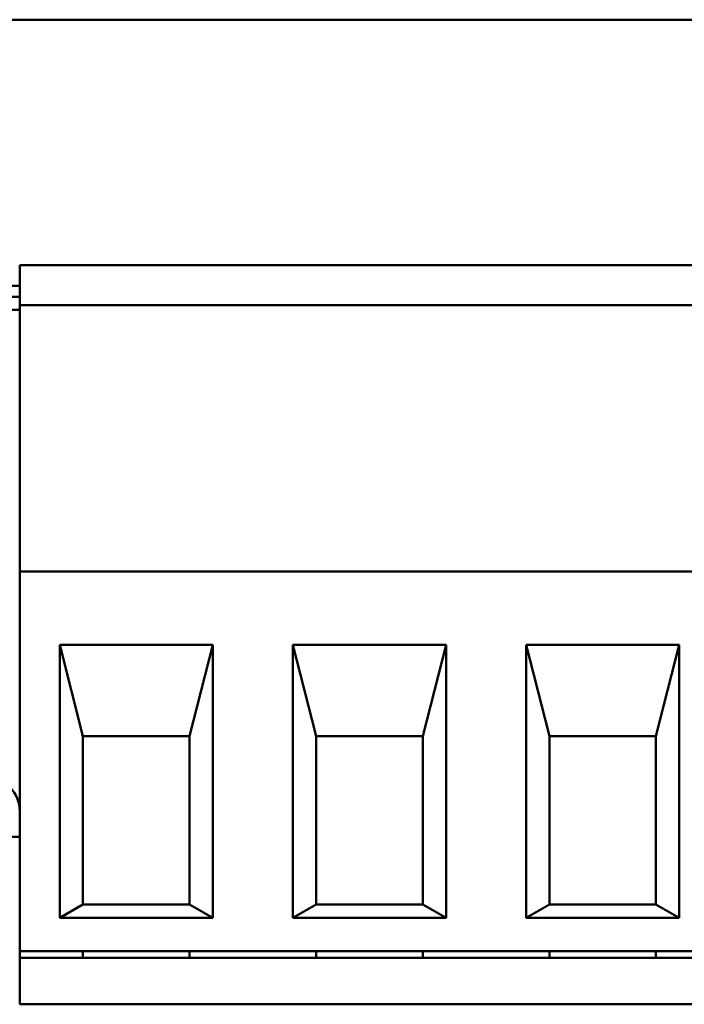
# Model space of a CAD drawing. Header units: inches. Extents: x -2.4 to 45.1, y -8.1 to 29.8.
# Tile 23 of 34: x 15.076 to 15.469, y 1.145 to 1.727. Entities that reach past the tile are written whole.
import ezdxf

# ---------------------------------------------------------------- set-up
doc = ezdxf.new("R2010")
doc.units = ezdxf.units.IN
doc.header["$MEASUREMENT"] = 0
doc.layers.add('Visible Edges(ANSI)', color=7, linetype='Continuous', lineweight=50)

msp = doc.modelspace()

# ---------------------------------------------------------------- linework, layer by layer
at = {"layer": 'Visible Edges(ANSI)'}
for p, q in [((18.51474, 1.72737), (13.2482, 1.72737)), ((15.07604, 1.58233), (16.45399, 1.58233)), ((15.07604, 1.58233), (15.07604, 1.57446)), ((15.07604, 1.55871), (15.07604, 1.57446)), ((14.57092, 1.56996), (15.07604, 1.56996)), ((15.04848, 1.56363), (15.07604, 1.56363)), ((15.04848, 1.55576), (15.07604, 1.55576)), ((16.45399, 1.55871), (15.07604, 1.55871)), ((15.07604, 1.55595), (15.07604, 1.55871)), ((15.07604, 1.55595), (15.07604, 1.40399)), ((15.07604, 1.40399), (15.07604, 1.40123)), ((15.07604, 1.40123), (16.45399, 1.40123)), ((15.07604, 1.39729), (15.07604, 1.40123)), ((15.07604, 1.39729), (15.07604, 1.18076)), ((15.09966, 1.1965), (15.09966, 1.35792)), ((15.09966, 1.35792), (15.19021, 1.35792)), ((15.11344, 1.30379), (15.09966, 1.35792)), ((15.17643, 1.30379), (15.19021, 1.35792)), ((15.19021, 1.35792), (15.19021, 1.1965)), ((15.23746, 1.1965), (15.23746, 1.35792)), ((15.23746, 1.35792), (15.32801, 1.35792)), ((15.23746, 1.35792), (15.25124, 1.30379)), ((15.31423, 1.30379), (15.32801, 1.35792)), ((15.32801, 1.35792), (15.32801, 1.1965)), ((15.37525, 1.1965), (15.37525, 1.35792)), ((15.37525, 1.35792), (15.4658, 1.35792)), ((15.37525, 1.35792), (15.38903, 1.30379)), ((15.45202, 1.30379), (15.4658, 1.35792)), ((15.4658, 1.35792), (15.4658, 1.1965)), ((15.11344, 1.30379), (15.11344, 1.20438)), ((15.17643, 1.30379), (15.11344, 1.30379)), ((15.17643, 1.20438), (15.17643, 1.30379)), ((15.31423, 1.30379), (15.25124, 1.30379)), ((15.25124, 1.30379), (15.25124, 1.20438)), ((15.31423, 1.30379), (15.31423, 1.20438)), ((15.45202, 1.30379), (15.38903, 1.30379)), ((15.38903, 1.30379), (15.38903, 1.20438)), ((15.45202, 1.30379), (15.45202, 1.20438)), ((15.07604, 1.24437), (15.00637, 1.24437)), ((15.09966, 1.1965), (15.11344, 1.20438)), ((15.11344, 1.20438), (15.17643, 1.20438)), ((15.17643, 1.20438), (15.19021, 1.1965)), ((15.25124, 1.20438), (15.23746, 1.1965)), ((15.25124, 1.20438), (15.31423, 1.20438)), ((15.32801, 1.1965), (15.31423, 1.20438)), ((15.38903, 1.20438), (15.37525, 1.1965)), ((15.38903, 1.20438), (15.45202, 1.20438)), ((15.4658, 1.1965), (15.45202, 1.20438)), ((15.19021, 1.1965), (15.09966, 1.1965)), ((15.32801, 1.1965), (15.23746, 1.1965)), ((15.4658, 1.1965), (15.37525, 1.1965)), ((15.07604, 1.17682), (15.07604, 1.18076)), ((16.45399, 1.17682), (15.07604, 1.17682)), ((15.07604, 1.17682), (15.07604, 1.17288)), ((15.11344, 1.17288), (15.11344, 1.17682)), ((15.17643, 1.17288), (15.17643, 1.17682)), ((15.25124, 1.17682), (15.25124, 1.17288)), ((15.31423, 1.17288), (15.31423, 1.17682)), ((15.38903, 1.17682), (15.38903, 1.17288)), ((15.45202, 1.17288), (15.45202, 1.17682)), ((16.45399, 1.17288), (15.07604, 1.17288)), ((15.07604, 1.15713), (15.07604, 1.17288)), ((15.07604, 1.15713), (15.07604, 1.14532)), ((15.07604, 1.14532), (16.45399, 1.14532))]:
    msp.add_line(p, q, dxfattribs=at)
msp.add_arc((15.05635, 1.2595), 0.01969, 0, 90, dxfattribs=at)

doc.saveas('drawing.dxf')
